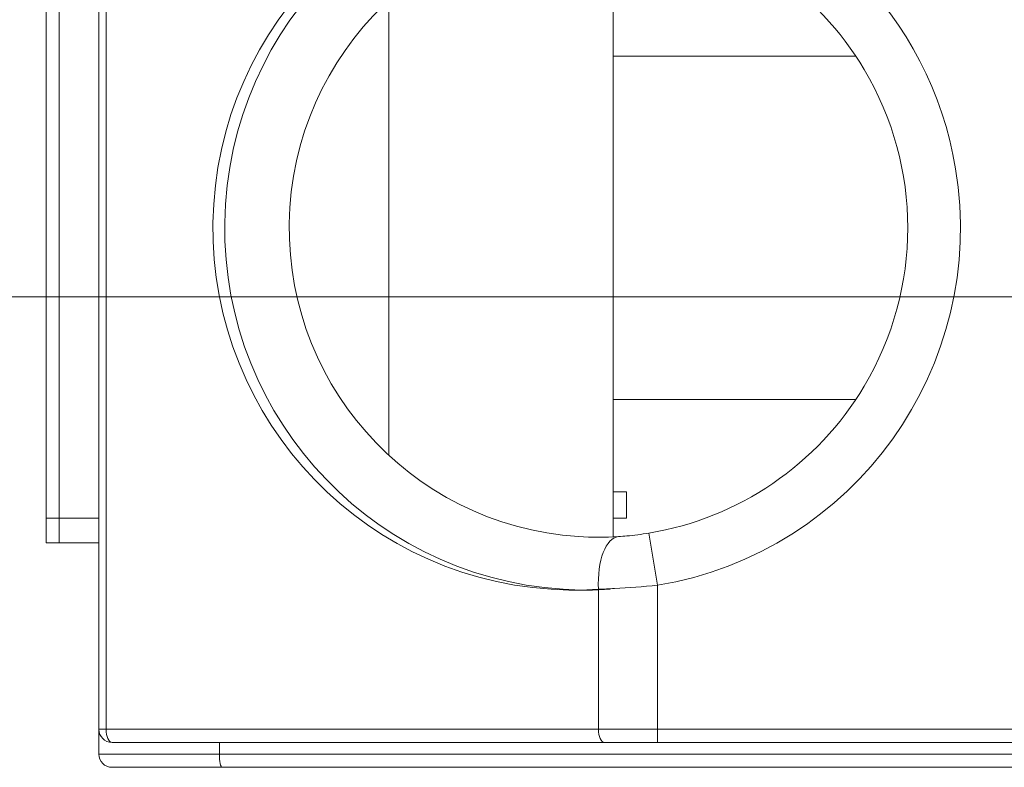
# Model space of a CAD drawing. Header units: inches. Extents: x -35 to 647, y 178 to 608.
# Tile 162 of 234: x 623.3 to 627.03, y 552.5 to 555.34. Entities that reach past the tile are written whole.
import ezdxf

# ---------------------------------------------------------------- set-up
doc = ezdxf.new("R2010")
doc.units = ezdxf.units.IN
doc.header["$MEASUREMENT"] = 0
doc.linetypes.add('AI-Linetype-1', pattern=[47.5, 22, -8.5, 8.5, -8.5])
doc.layers.add('1', color=7, linetype='Continuous')

# ---------------------------------------------------------------- blocks, each defined once
blk = doc.blocks.new('block 2543')
at = {"layer": '1', "color": 155, "lineweight": 18, "true_color": 0x4c7299}
blk.add_lwpolyline([(623.3951, 553.3536), (623.3951, 553.4477)], dxfattribs=at)
blk = doc.blocks.new('block 2544')
at = {"layer": '1', "color": 155, "lineweight": 13, "true_color": 0x4c7299}
blk.add_lwpolyline([(623.4451, 553.4477), (623.4451, 553.3536)], dxfattribs=at)
blk = doc.blocks.new('block 2545')
at = {"layer": '1', "color": 155, "lineweight": 18, "true_color": 0x4c7299}
blk.add_lwpolyline([(623.4451, 553.3536), (623.3951, 553.3536)], dxfattribs=at)
blk = doc.blocks.new('block 2546')
at = {"layer": '1', "color": 155, "lineweight": 18, "true_color": 0x4c7299}
blk.add_lwpolyline([(623.5951, 552.6477), (623.5951, 552.5536)], dxfattribs=at)
blk = doc.blocks.new('block 2547')
at = {"layer": '1', "color": 155, "lineweight": 18, "true_color": 0x4c7299}
blk.add_lwpolyline([(624.0521, 552.5977), (624.0521, 552.5536)], dxfattribs=at)
blk = doc.blocks.new('block 2548')
at = {"layer": '1', "color": 155, "lineweight": 18, "true_color": 0x4c7299}
blk.add_lwpolyline([(624.0627, 552.5036), (623.6451, 552.5036)], dxfattribs=at)
blk = doc.blocks.new('block 2549')
at = {"layer": '1', "color": 155, "lineweight": 13, "true_color": 0x4c7299}
blk.add_lwpolyline([(623.5951, 552.5536), (624.0521, 552.5536)], dxfattribs=at)
blk = doc.blocks.new('block 2550')
at = {"layer": '1', "color": 155, "lineweight": 18, "true_color": 0x4c7299}
blk.add_lwpolyline([(623.3951, 553.4477), (623.3951, 555.6477)], dxfattribs=at)
blk = doc.blocks.new('block 2551')
at = {"layer": '1', "color": 155, "lineweight": 13, "true_color": 0x4c7299}
blk.add_lwpolyline([(623.4451, 555.6477), (623.4451, 553.4477)], dxfattribs=at)
blk = doc.blocks.new('block 2552')
at = {"layer": '1', "color": 155, "lineweight": 18, "true_color": 0x4c7299}
blk.add_lwpolyline([(623.4451, 553.4477), (623.3951, 553.4477)], dxfattribs=at)
blk = doc.blocks.new('block 2554')
at = {"layer": '1', "color": 155, "lineweight": 18, "true_color": 0x4c7299}
blk.add_lwpolyline([(623.5951, 552.6477), (623.5951, 556.4477)], dxfattribs=at)
blk = doc.blocks.new('block 2556')
at = {"layer": '1', "color": 155, "lineweight": 13, "true_color": 0x4c7299}
blk.add_lwpolyline([(623.6227, 556.4477), (623.6227, 552.6477)], dxfattribs=at)
blk = doc.blocks.new('block 2557')
at = {"layer": '1', "color": 155, "lineweight": 13, "true_color": 0x4c7299}
blk.add_lwpolyline([(623.5951, 552.6477), (623.6227, 552.6477)], dxfattribs=at)
blk = doc.blocks.new('block 2560')
at = {"layer": '1', "color": 155, "lineweight": 13, "true_color": 0x4c7299}
blk.add_lwpolyline([(625.4895, 552.6477), (625.4895, 553.1781)], dxfattribs=at)
blk = doc.blocks.new('block 2561')
at = {"layer": '1', "color": 155, "lineweight": 18, "true_color": 0x4c7299}
blk.add_lwpolyline([(625.5118, 552.5977), (623.6451, 552.5977)], dxfattribs=at)
blk = doc.blocks.new('block 2562')
at = {"layer": '1', "color": 155, "lineweight": 13, "true_color": 0x4c7299}
blk.add_lwpolyline([(623.6227, 552.6477), (625.4895, 552.6477)], dxfattribs=at)
blk = doc.blocks.new('block 2564')
at = {"layer": '1', "color": 155, "lineweight": 13, "true_color": 0x4c7299}
blk.add_lwpolyline([(625.6805, 553.3909), (625.7131, 553.1935)], dxfattribs=at)
blk = doc.blocks.new('block 2568')
at = {"layer": '1', "color": 155, "lineweight": 13, "true_color": 0x4c7299}
blk.add_lwpolyline([(625.7131, 552.5977), (625.7131, 552.6477)], dxfattribs=at)
blk = doc.blocks.new('block 2569')
at = {"layer": '1', "color": 155, "lineweight": 18, "true_color": 0x4c7299}
blk.add_lwpolyline([(625.7131, 552.5977), (625.5118, 552.5977)], dxfattribs=at)
blk = doc.blocks.new('block 2570')
at = {"layer": '1', "color": 155, "lineweight": 13, "true_color": 0x4c7299}
blk.add_lwpolyline([(625.4895, 552.6477), (625.7131, 552.6477)], dxfattribs=at)
blk = doc.blocks.new('block 2571')
at = {"layer": '1', "color": 155, "lineweight": 13, "true_color": 0x4c7299}
blk.add_lwpolyline([(625.7131, 553.1935), (625.7131, 552.6477)], dxfattribs=at)
blk = doc.blocks.new('block 2575')
at = {"layer": '1', "color": 155, "lineweight": 18, "true_color": 0x4c7299}
blk.add_lwpolyline([(625.5951, 553.4477), (625.5951, 553.5477)], dxfattribs=at)
blk = doc.blocks.new('block 2612')
at = {"layer": '1', "color": 155, "lineweight": 18, "true_color": 0x4c7299}
blk.add_lwpolyline([(623.5951, 553.3536), (623.4451, 553.3536)], dxfattribs=at)
blk = doc.blocks.new('block 2613')
at = {"layer": '1', "color": 155, "lineweight": 13, "true_color": 0x4c7299}
blk.add_lwpolyline([(624.0521, 552.5536), (627.535, 552.5536)], dxfattribs=at)
blk = doc.blocks.new('block 2614')
at = {"layer": '1', "color": 155, "lineweight": 18, "true_color": 0x4c7299}
blk.add_lwpolyline([(627.535, 552.5036), (624.0627, 552.5036)], dxfattribs=at)
blk = doc.blocks.new('block 2617')
at = {"layer": '1', "color": 155, "lineweight": 18, "true_color": 0x4c7299}
blk.add_lwpolyline([(623.4451, 553.4477), (623.5951, 553.4477)], dxfattribs=at)
blk = doc.blocks.new('block 2619')
at = {"layer": '1', "color": 155, "lineweight": 18, "true_color": 0x4c7299}
blk.add_lwpolyline([(624.6951, 553.6854), (624.6951, 555.41)], dxfattribs=at)
blk = doc.blocks.new('block 2620')
at = {"layer": '1', "color": 155, "lineweight": 18, "true_color": 0x4c7299}
blk.add_lwpolyline([(625.5451, 555.7189), (625.5451, 553.3765)], dxfattribs=at)
blk = doc.blocks.new('block 2621')
at = {"layer": '1', "color": 155, "lineweight": 18, "true_color": 0x4c7299}
blk.add_lwpolyline([(625.5451, 553.5477), (625.5951, 553.5477)], dxfattribs=at)
blk = doc.blocks.new('block 2622')
at = {"layer": '1', "color": 155, "lineweight": 18, "true_color": 0x4c7299}
blk.add_lwpolyline([(625.5451, 553.8977), (626.4653, 553.8977)], dxfattribs=at)
blk = doc.blocks.new('block 2623')
at = {"layer": '1', "color": 155, "lineweight": 18, "true_color": 0x4c7299}
blk.add_lwpolyline([(625.5951, 553.4477), (625.5451, 553.4477)], dxfattribs=at)
blk = doc.blocks.new('block 2625')
at = {"layer": '1', "color": 155, "lineweight": 18, "true_color": 0x4c7299}
blk.add_lwpolyline([(625.5451, 555.1977), (626.4653, 555.1977)], dxfattribs=at)
blk = doc.blocks.new('block 2627')
at = {"layer": '1', "color": 155, "lineweight": 13, "true_color": 0x4c7299}
blk.add_lwpolyline([(625.7131, 552.6477), (627.5451, 552.6477)], dxfattribs=at)
blk = doc.blocks.new('block 2628')
at = {"layer": '1', "color": 155, "lineweight": 18, "true_color": 0x4c7299}
blk.add_lwpolyline([(627.5451, 552.5977), (625.7131, 552.5977)], dxfattribs=at)
blk = doc.blocks.new('block 5316')
at = {"layer": '1', "color": 155, "lineweight": 13, "true_color": 0x4c7299}
blk.add_open_spline([(625.7131, 555.9019), (626.2932, 555.8061), (626.7479, 555.3514), (626.8436, 554.7713), (626.9671, 554.0234), (626.461, 553.317), (625.7131, 553.1935)], degree=3, knots=[0, 0, 0, 0, 1, 1, 1, 2, 2, 2, 2], dxfattribs=at)
blk = doc.blocks.new('block 5324')
at = {"layer": '1', "color": 155, "lineweight": 18, "true_color": 0x4c7299}
blk.add_open_spline([(623.5951, 552.5536), (623.5951, 552.526), (623.6174, 552.5036), (623.6451, 552.5036)], degree=3, dxfattribs=at)
blk = doc.blocks.new('block 5325')
at = {"layer": '1', "color": 155, "lineweight": 18, "true_color": 0x4c7299}
blk.add_open_spline([(623.5951, 552.6477), (623.5951, 552.6201), (623.6174, 552.5977), (623.6451, 552.5977)], degree=3, dxfattribs=at)
blk = doc.blocks.new('block 5327')
at = {"layer": '1', "color": 155, "lineweight": 13, "true_color": 0x4c7299}
blk.add_open_spline([(625.4895, 555.9173), (624.7331, 555.9667), (624.0799, 555.3935), (624.0305, 554.6371), (623.9811, 553.8807), (624.5542, 553.2275), (625.3106, 553.1781), (625.3702, 553.1742), (625.4299, 553.1742), (625.4895, 553.1781)], degree=3, knots=[0, 0, 0, 0, 1, 1, 1, 2, 2, 2, 3, 3, 3, 3], dxfattribs=at)
blk = doc.blocks.new('block 5328')
at = {"layer": '1', "color": 155, "lineweight": 18, "true_color": 0x4c7299}
blk.add_open_spline([(625.6805, 553.3909), (626.0214, 553.4471), (626.3201, 553.6509), (626.4968, 553.9477)], degree=3, dxfattribs=at)
blk = doc.blocks.new('block 5329')
at = {"layer": '1', "color": 155, "lineweight": 18, "true_color": 0x4c7299}
blk.add_open_spline([(626.4968, 555.1477), (626.3201, 555.4445), (626.0214, 555.6482), (625.6805, 555.7045)], degree=3, dxfattribs=at)
blk = doc.blocks.new('block 5330')
at = {"layer": '1', "color": 155, "lineweight": 18, "true_color": 0x4c7299}
blk.add_open_spline([(626.4968, 553.9477), (626.717, 554.3174), (626.717, 554.778), (626.4968, 555.1477)], degree=3, dxfattribs=at)
blk = doc.blocks.new('block 5333')
at = {"layer": '1', "color": 155, "lineweight": 18, "true_color": 0x4c7299}
blk.add_open_spline([(625.5659, 555.7177), (624.9197, 555.7599), (624.3617, 555.2703), (624.3195, 554.6241), (624.2773, 553.9779), (624.7669, 553.4199), (625.4131, 553.3777), (625.464, 553.3744), (625.515, 553.3744), (625.5659, 553.3777)], degree=3, knots=[0, 0, 0, 0, 1, 1, 1, 2, 2, 2, 3, 3, 3, 3], dxfattribs=at)
blk = doc.blocks.new('block 5334')
at = {"layer": '1', "color": 155, "lineweight": 18, "true_color": 0x4c7299}
blk.add_open_spline([(625.5342, 555.9173), (624.7778, 555.9667), (624.1246, 555.3935), (624.0752, 554.6371), (624.0258, 553.8807), (624.5989, 553.2275), (625.3553, 553.1781), (625.4149, 553.1742), (625.4746, 553.1742), (625.5342, 553.1781)], degree=3, knots=[0, 0, 0, 0, 1, 1, 1, 2, 2, 2, 3, 3, 3, 3], dxfattribs=at)
blk = doc.blocks.new('block 5432')
at = {"layer": '1', "color": 155, "lineweight": 18, "true_color": 0x4c7299}
blk.add_open_spline([(624.0521, 552.5536), (624.0521, 552.526), (624.0568, 552.5036), (624.0627, 552.5036)], degree=3, dxfattribs=at)
blk = doc.blocks.new('block 5434')
at = {"layer": '1', "color": 155, "lineweight": 13, "true_color": 0x4c7299}
blk.add_open_spline([(623.6227, 552.6477), (623.6227, 552.6201), (623.6327, 552.5977), (623.6451, 552.5977)], degree=3, dxfattribs=at)
blk = doc.blocks.new('block 5435')
at = {"layer": '1', "color": 155, "lineweight": 13, "true_color": 0x4c7299}
blk.add_open_spline([(625.4895, 552.6477), (625.4895, 552.6201), (625.4995, 552.5977), (625.5118, 552.5977)], degree=3, dxfattribs=at)
blk = doc.blocks.new('block 5438')
at = {"layer": '1', "color": 155, "lineweight": 13, "true_color": 0x4c7299}
blk.add_open_spline([(625.5659, 553.3777), (625.5177, 553.3745), (625.4838, 553.2861), (625.4895, 553.1781)], degree=3, dxfattribs=at)
blk = doc.blocks.new('block 6957')
at = {"layer": '1', "color": 155, "lineweight": 18, "true_color": 0x4c7299}
blk.add_open_spline([(625.5659, 553.3777), (625.576, 553.3783), (625.5865, 553.3792), (625.5972, 553.3801), (625.6237, 553.3826), (625.6524, 553.3862), (625.6805, 553.3909)], degree=3, knots=[0, 0, 0, 0, 1, 1, 1, 2, 2, 2, 2], dxfattribs=at)
blk = doc.blocks.new('block 6959')
at = {"layer": '1', "color": 155, "lineweight": 13, "true_color": 0x4c7299}
blk.add_open_spline([(625.7131, 553.1935), (625.6584, 553.1881), (625.6028, 553.1839), (625.5506, 553.181), (625.5298, 553.1798), (625.5093, 553.1789), (625.4895, 553.1781)], degree=3, knots=[0, 0, 0, 0, 1, 1, 1, 2, 2, 2, 2], dxfattribs=at)
blk = doc.blocks.new('block 8172')
at = {"layer": '1', "color": 8, "linetype": 'AI-Linetype-1', "lineweight": 13, "true_color": 0x808080}
blk.add_lwpolyline([(632.8288, 554.2864), (619.5902, 554.2864)], dxfattribs=at)

msp = doc.modelspace()

# ---------------------------------------------------------------- block references
at = {"layer": '1'}
for name in ['block 2554', 'block 2556', 'block 5327', 'block 5334', 'block 5316', 'block 5333', 'block 2620', 'block 5329', 'block 2550', 'block 2551', 'block 2619', 'block 2625', 'block 5330', 'block 8172', 'block 5328', 'block 2622', 'block 2621', 'block 2575', 'block 2543', 'block 2552', 'block 2544', 'block 2617', 'block 2623', 'block 5438', 'block 6957', 'block 2564', 'block 2545', 'block 2612', 'block 6959', 'block 2560', 'block 2571', 'block 2546', 'block 2557', 'block 5325', 'block 2562', 'block 5434', 'block 2570', 'block 5435', 'block 2568', 'block 2627', 'block 2561', 'block 2547', 'block 2569', 'block 2628', 'block 2549', 'block 5324', 'block 2613', 'block 5432', 'block 2548', 'block 2614']:
    msp.add_blockref(name, (0, 0), dxfattribs=at)

doc.saveas('drawing.dxf')
